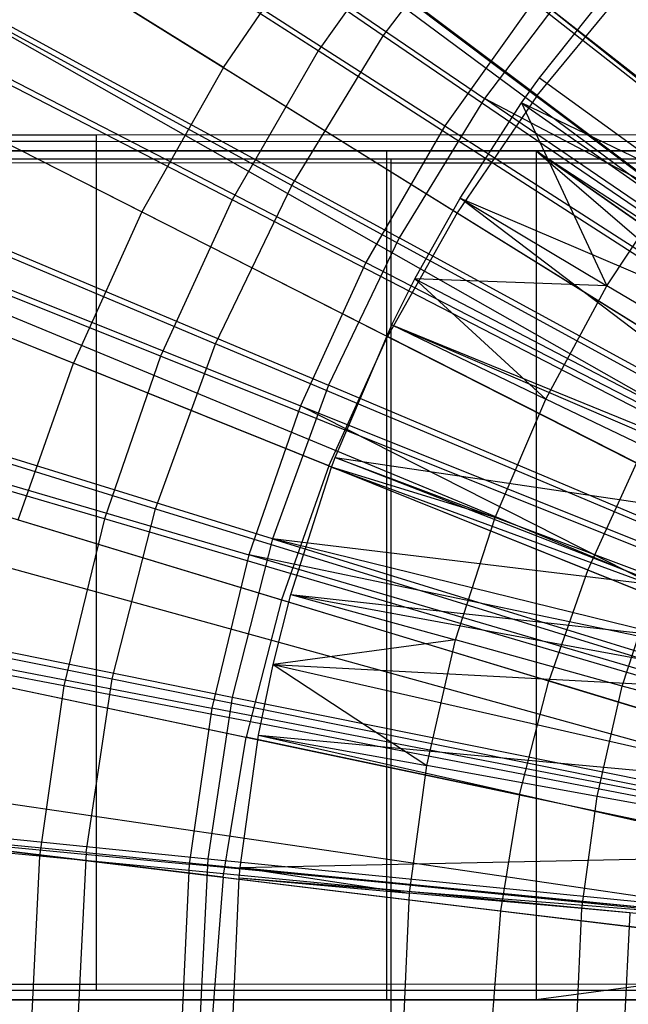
# Model space of a CAD drawing. Extents: x 0.1 to 16.1, y -7.1 to 6.9.
# Tile 43 of 118: x 6.366 to 6.94, y -0.089 to 0.839. Entities that reach past the tile are written whole.
import ezdxf

# ---------------------------------------------------------------- set-up
doc = ezdxf.new("R2010")
doc.units = 0
doc.header["$LTSCALE"] = 2.54
doc.layers.get('0').update_dxf_attribs({"color": 13, "linetype": 'CONTINUOUS'})

# ---------------------------------------------------------------- blocks, each defined once
blk = doc.blocks.new('DROPS_WOOD_A_PM_STL')
at = {"color": 0}
for p, q in [((6.28078, 1.1972, 13.79809), (7.71476, 0.11779, 14.34864)), ((6.28078, 1.1972, 13.79809), (7.71476, 0.11779, 14.34864)), ((6.27387, 1.18795, 13.79809), (7.71476, 0.11779, 14.34864)), ((6.27387, 1.18795, 13.79809), (7.71476, 0.11779, 14.34864)), ((6.70861, 0.82359, 2.59022), (6.2754, 1.11906, 2.80133)), ((6.70861, 0.82359, 2.59022), (6.2754, 1.11906, 2.80133)), ((6.36721, 1.06202, 13.57217), (6.80393, 0.76437, 13.77272)), ((6.36721, 1.06202, 13.57217), (6.80393, 0.76437, 13.77272)), ((6.16987, 1.03525, 13.79817), (7.69373, 0.08691, 14.34866)), ((6.16987, 1.03525, 13.79817), (7.69373, 0.08691, 14.34866)), ((6.12267, 0.95583, 13.79821), (7.68418, 0.07085, 14.34867)), ((6.12267, 0.95583, 13.79821), (7.68418, 0.07085, 14.34867)), ((6.70861, 0.82359, 2.59022), (6.80852, 0.95549, 2.59015)), ((6.70861, 0.82359, 2.59022), (6.80852, 0.95549, 2.59015)), ((6.62233, 0.6824, 2.59029), (6.16187, 0.93326, 2.80143)), ((6.62233, 0.6824, 2.59029), (6.16187, 0.93326, 2.80143)), ((6.55795, 0.79376, 13.99345), (6.34085, 0.92886, 13.88926)), ((6.55795, 0.79376, 13.99345), (6.34085, 0.92886, 13.88926)), ((6.55795, 0.79376, 13.99345), (6.64633, 0.92281, 13.99339)), ((6.55795, 0.79376, 13.99345), (6.64633, 0.92281, 13.99339)), ((6.85376, 0.7671, 14.08649), (6.64633, 0.92281, 13.99339)), ((6.85376, 0.7671, 14.08649), (6.64633, 0.92281, 13.99339)), ((6.25945, 0.88567, 13.57226), (6.72365, 0.63299, 13.77279)), ((6.25945, 0.88567, 13.57226), (6.72365, 0.63299, 13.77279)), ((6.89689, 0.8871, 13.77266), (6.80393, 0.76437, 13.77272)), ((6.89689, 0.8871, 13.77266), (6.80393, 0.76437, 13.77272)), ((6.8558, 0.78389, 13.97478), (6.94046, 0.89005, 13.97473)), ((6.8558, 0.78389, 13.97478), (6.94046, 0.89005, 13.97473)), ((6.07351, 0.86425, 13.79826), (7.67424, 0.05233, 14.34868)), ((6.07351, 0.86425, 13.79826), (7.67424, 0.05233, 14.34868)), ((6.85376, 0.7671, 14.08649), (6.93868, 0.87047, 14.08644)), ((6.85376, 0.7671, 14.08649), (6.93868, 0.87047, 14.08644)), ((6.62233, 0.6824, 2.59029), (6.70861, 0.82359, 2.59022)), ((6.62233, 0.6824, 2.59029), (6.70861, 0.82359, 2.59022)), ((7.15654, 0.51811, 2.43026), (6.70861, 0.82359, 2.59022)), ((7.15654, 0.51811, 2.43026), (6.70861, 0.82359, 2.59022)), ((6.55795, 0.79376, 13.99345), (6.48117, 0.6575, 13.99352)), ((6.55795, 0.79376, 13.99345), (6.48117, 0.6575, 13.99352)), ((6.55795, 0.79376, 13.99345), (6.77818, 0.65672, 14.08655)), ((6.55795, 0.79376, 13.99345), (6.77818, 0.65672, 14.08655)), ((6.83892, 0.76019, 13.97479), (6.8558, 0.78389, 13.97478)), ((6.83892, 0.76019, 13.97479), (6.8558, 0.78389, 13.97478)), ((6.8558, 0.78389, 13.97478), (7.2717, 0.48179, 14.08511)), ((6.8558, 0.78389, 13.97478), (7.2717, 0.48179, 14.08511)), ((6.8558, 0.78389, 13.97478), (6.98616, 0.68921, 14.02173)), ((6.8558, 0.78389, 13.97478), (6.98616, 0.68921, 14.02173)), ((6.25311, 0.77317, 13.88934), (6.48117, 0.6575, 13.99352)), ((6.25311, 0.77317, 13.88934), (6.48117, 0.6575, 13.99352)), ((6.80393, 0.76437, 13.77272), (6.72365, 0.63299, 13.77279)), ((6.80393, 0.76437, 13.77272), (6.72365, 0.63299, 13.77279)), ((6.85376, 0.7671, 14.08649), (6.77818, 0.65672, 14.08655)), ((6.85376, 0.7671, 14.08649), (6.77818, 0.65672, 14.08655)), ((7.25449, 0.45726, 13.92178), (6.80393, 0.76437, 13.77272)), ((7.29156, 0.50811, 13.92175), (6.80393, 0.76437, 13.77272)), ((7.29156, 0.50811, 13.92175), (6.80393, 0.76437, 13.77272)), ((7.25449, 0.45726, 13.92178), (6.80393, 0.76437, 13.77272)), ((6.85376, 0.7671, 14.08649), (7.06432, 0.60903, 14.16858)), ((6.85376, 0.7671, 14.08649), (7.06432, 0.60903, 14.16858)), ((6.781, 0.67058, 13.97484), (6.83892, 0.76019, 13.97479)), ((6.781, 0.67058, 13.97484), (6.83892, 0.76019, 13.97479)), ((6.83892, 0.76019, 13.97479), (7.26055, 0.46613, 14.08512)), ((6.83892, 0.76019, 13.97479), (7.26055, 0.46613, 14.08512)), ((6.83892, 0.76019, 13.97479), (6.91933, 0.58796, 14.02178)), ((6.98616, 0.68921, 14.02173), (6.83892, 0.76019, 13.97479)), ((6.98616, 0.68921, 14.02173), (6.83892, 0.76019, 13.97479)), ((6.83892, 0.76019, 13.97479), (6.91933, 0.58796, 14.02178)), ((6.0674, 0.73709, 2.80153), (6.55054, 0.53332, 2.59037)), ((6.0674, 0.73709, 2.80153), (6.55054, 0.53332, 2.59037)), ((6.43802, 0.73, 26.15043), (5.74128, 0.72988, 25.90491)), ((6.43802, 0.73, 26.15043), (5.74128, 0.72988, 25.90491)), ((5.74128, 0.72418, 14.85405), (6.43802, 0.72405, 14.60853)), ((5.74128, 0.72418, 14.85405), (6.43802, 0.72405, 14.60853)), ((7.15965, 0.73008, 26.30847), (6.43802, 0.73, 26.15043)), ((7.15965, 0.73008, 26.30847), (6.43802, 0.73, 26.15043)), ((6.43802, 0.73, 26.15043), (6.43802, -0.07, 26.15085)), ((6.43802, 0.73, 26.15043), (6.43802, -0.07, 26.15085)), ((6.43802, 0.72405, 14.60853), (6.43802, -0.07595, 14.60894)), ((6.43802, 0.72405, 14.60853), (7.15965, 0.72397, 14.45049)), ((6.43802, 0.72405, 14.60853), (6.43802, -0.07595, 14.60894)), ((6.43802, 0.72405, 14.60853), (7.15965, 0.72397, 14.45049)), ((6.85287, 0.71502, 43.32072), (5.8907, 0.71502, 43.11)), ((5.8907, 0.71502, 27.72079), (6.85287, 0.71502, 27.51007)), ((5.8907, 0.71502, 27.72079), (6.85287, 0.71502, 27.51007)), ((6.85287, 0.71502, 43.32072), (5.8907, 0.71502, 43.11)), ((6.71192, 0.71502, 39.17416), (6.08, 0.71502, 38.8795)), ((6.08, 0.71502, 31.95129), (6.71192, 0.71502, 31.65662)), ((6.71192, 0.71502, 39.17416), (6.08, 0.71502, 38.8795)), ((6.08, 0.71502, 31.95129), (6.71192, 0.71502, 31.65662)), ((7.38541, 0.71502, 39.35462), (6.71192, 0.71502, 39.17416)), ((6.71192, 0.71502, 31.65662), (7.38541, 0.71502, 31.47616)), ((6.71192, -0.08498, 39.17416), (6.71192, 0.71502, 39.17416)), ((7.38541, 0.71502, 39.35462), (6.71192, 0.71502, 39.17416)), ((6.71192, -0.08498, 39.17416), (6.71192, 0.71502, 39.17416)), ((6.71192, -0.08498, 31.65662), (6.71192, 0.71502, 31.65662)), ((6.71192, -0.08498, 31.65662), (6.71192, 0.71502, 31.65662)), ((6.71192, 0.71502, 31.65662), (7.38541, 0.71502, 31.47616)), ((7.83364, 0.71502, 43.4116), (6.85287, 0.71502, 43.32072)), ((6.85287, 0.71502, 43.32072), (7.80971, 0.04518, 43.41082)), ((6.85287, 0.71502, 43.32072), (7.80971, 0.04518, 43.41082)), ((6.85287, 0.71502, 43.32072), (7.78, -0.08498, 43.40977)), ((7.80971, 0.04518, 27.41996), (6.85287, 0.71502, 27.51007)), ((6.85287, 0.71502, 27.51007), (7.82881, 0.07904, 27.41934)), ((6.85287, 0.71502, 27.51007), (7.82881, 0.07904, 27.41934)), ((6.85287, 0.71502, 27.51007), (7.83364, 0.71502, 27.41919)), ((6.85287, 0.71502, 43.32072), (7.78, -0.08498, 43.40977)), ((6.85287, 0.71502, 43.32072), (6.85287, -0.08498, 43.32072)), ((6.85287, 0.71502, 43.32072), (6.85287, -0.08498, 43.32072)), ((6.85287, 0.71502, 27.51007), (6.85287, -0.08498, 27.51007)), ((6.85287, 0.71502, 27.51007), (6.85287, -0.08498, 27.51007)), ((7.80971, 0.04518, 27.41996), (6.85287, 0.71502, 27.51007)), ((6.85287, 0.71502, 27.51007), (7.83364, 0.71502, 27.41919)), ((7.83364, 0.71502, 43.4116), (6.85287, 0.71502, 43.32072)), ((6.00114, 0.70688, 13.79834), (7.65961, 0.0205, 14.34869)), ((6.00114, 0.70688, 13.79834), (7.65961, 0.0205, 14.34869)), ((6.71575, 0.70718, 38.64854), (6.33, 0.70708, 38.45646)), ((6.71575, 0.70718, 38.64854), (6.33, 0.70708, 38.45646)), ((7.12218, 0.70725, 38.79176), (6.71575, 0.70718, 38.64854)), ((7.12218, 0.70725, 38.79176), (6.71575, 0.70718, 38.64854)), ((6.71575, 0.70718, 38.64854), (6.71575, -0.09282, 38.64895)), ((6.71575, 0.70718, 38.64854), (6.71575, -0.09282, 38.64895)), ((6.16978, 0.69948, 13.57236), (6.65684, 0.49427, 13.77286)), ((6.16978, 0.69948, 13.57236), (6.65684, 0.49427, 13.77286)), ((6.33, 0.70396, 32.39428), (6.71575, 0.70386, 32.2022)), ((6.33, 0.70396, 32.39428), (6.71575, 0.70386, 32.2022)), ((6.71575, 0.70386, 32.2022), (6.71575, -0.09614, 32.20262)), ((6.71575, 0.70386, 32.2022), (7.12218, 0.70378, 32.05898)), ((6.71575, 0.70386, 32.2022), (6.71575, -0.09614, 32.20262)), ((6.71575, 0.70386, 32.2022), (7.12218, 0.70378, 32.05898)), ((6.91933, 0.58796, 14.02178), (6.98616, 0.68921, 14.02173)), ((6.91933, 0.58796, 14.02178), (6.98616, 0.68921, 14.02173)), ((5.99241, 0.6855, 13.79835), (7.65784, 0.01618, 14.3487)), ((5.99241, 0.6855, 13.79835), (7.65784, 0.01618, 14.3487)), ((6.55054, 0.53332, 2.59037), (6.62233, 0.6824, 2.59029)), ((6.55054, 0.53332, 2.59037), (6.62233, 0.6824, 2.59029)), ((7.09844, 0.42304, 2.43031), (6.62233, 0.6824, 2.59029)), ((7.09844, 0.42304, 2.43031), (6.62233, 0.6824, 2.59029)), ((6.7384, 0.59437, 13.97488), (6.781, 0.67058, 13.97484)), ((6.7384, 0.59437, 13.97488), (6.781, 0.67058, 13.97484)), ((6.781, 0.67058, 13.97484), (7.26055, 0.46613, 14.08512)), ((7.19418, 0.35665, 14.08518), (6.781, 0.67058, 13.97484)), ((6.781, 0.67058, 13.97484), (7.26055, 0.46613, 14.08512)), ((7.19418, 0.35665, 14.08518), (6.781, 0.67058, 13.97484)), ((6.781, 0.67058, 13.97484), (6.91933, 0.58796, 14.02178)), ((6.781, 0.67058, 13.97484), (6.91933, 0.58796, 14.02178)), ((6.48117, 0.6575, 13.99352), (6.41655, 0.51507, 13.9936)), ((6.48117, 0.6575, 13.99352), (6.41655, 0.51507, 13.9936)), ((6.48117, 0.6575, 13.99352), (6.7125, 0.54017, 14.08661)), ((6.48117, 0.6575, 13.99352), (6.7125, 0.54017, 14.08661)), ((6.77818, 0.65672, 14.08655), (6.7125, 0.54017, 14.08661)), ((6.77818, 0.65672, 14.08655), (6.7125, 0.54017, 14.08661)), ((6.77818, 0.65672, 14.08655), (7.00172, 0.51761, 14.16862)), ((6.77818, 0.65672, 14.08655), (7.00172, 0.51761, 14.16862)), ((6.72365, 0.63299, 13.77279), (6.65684, 0.49427, 13.77286)), ((6.72365, 0.63299, 13.77279), (6.65684, 0.49427, 13.77286)), ((7.20255, 0.37227, 13.92182), (6.72365, 0.63299, 13.77279)), ((7.20255, 0.37227, 13.92182), (6.72365, 0.63299, 13.77279)), ((6.17927, 0.61042, 13.88942), (6.41655, 0.51507, 13.9936)), ((6.17927, 0.61042, 13.88942), (6.41655, 0.51507, 13.9936)), ((6.71666, 0.55101, 13.9749), (6.7384, 0.59437, 13.97488)), ((6.71666, 0.55101, 13.9749), (6.7384, 0.59437, 13.97488)), ((6.7384, 0.59437, 13.97488), (7.19418, 0.35665, 14.08518)), ((6.7384, 0.59437, 13.97488), (6.86184, 0.48112, 14.02184)), ((6.7384, 0.59437, 13.97488), (7.19418, 0.35665, 14.08518)), ((6.91933, 0.58796, 14.02178), (6.7384, 0.59437, 13.97488)), ((6.91933, 0.58796, 14.02178), (6.7384, 0.59437, 13.97488)), ((6.7384, 0.59437, 13.97488), (6.86184, 0.48112, 14.02184)), ((6.86184, 0.48112, 14.02184), (6.91933, 0.58796, 14.02178)), ((6.86184, 0.48112, 14.02184), (6.91933, 0.58796, 14.02178)), ((7.05932, 0.50434, 14.06052), (6.91933, 0.58796, 14.02178)), ((7.05932, 0.50434, 14.06052), (6.91933, 0.58796, 14.02178)), ((6.6633, 0.42616, 13.97497), (6.71666, 0.55101, 13.9749)), ((6.6633, 0.42616, 13.97497), (6.71666, 0.55101, 13.9749)), ((6.71666, 0.55101, 13.9749), (7.18978, 0.34811, 14.08518)), ((6.71666, 0.55101, 13.9749), (7.19418, 0.35665, 14.08518)), ((6.71666, 0.55101, 13.9749), (7.18978, 0.34811, 14.08518)), ((6.71666, 0.55101, 13.9749), (7.19418, 0.35665, 14.08518)), ((6.71666, 0.55101, 13.9749), (6.86184, 0.48112, 14.02184)), ((6.71666, 0.55101, 13.9749), (6.86184, 0.48112, 14.02184)), ((6.65723, 0.41835, 14.08667), (6.7125, 0.54017, 14.08661)), ((6.65723, 0.41835, 14.08667), (6.7125, 0.54017, 14.08661)), ((6.94732, 0.42107, 14.16867), (6.7125, 0.54017, 14.08661)), ((6.94732, 0.42107, 14.16867), (6.7125, 0.54017, 14.08661)), ((5.99292, 0.53248, 2.80163), (6.49395, 0.37783, 2.59045)), ((5.99292, 0.53248, 2.80163), (6.49395, 0.37783, 2.59045)), ((6.49395, 0.37783, 2.59045), (6.55054, 0.53332, 2.59037)), ((6.49395, 0.37783, 2.59045), (6.55054, 0.53332, 2.59037)), ((7.0501, 0.32265, 2.43036), (6.55054, 0.53332, 2.59037)), ((7.0501, 0.32265, 2.43036), (6.55054, 0.53332, 2.59037)), ((6.36459, 0.36754, 13.99367), (6.41655, 0.51507, 13.9936)), ((6.36459, 0.36754, 13.99367), (6.41655, 0.51507, 13.9936)), ((6.65723, 0.41835, 14.08667), (6.41655, 0.51507, 13.9936)), ((6.65723, 0.41835, 14.08667), (6.41655, 0.51507, 13.9936)), ((6.60418, 0.34959, 13.77294), (6.0991, 0.50528, 13.57245)), ((6.60418, 0.34959, 13.77294), (6.0991, 0.50528, 13.57245)), ((5.9272, 0.50036, 13.79845), (7.64466, -0.02126, 14.34872)), ((5.9272, 0.50036, 13.79845), (7.64466, -0.02126, 14.34872)), ((6.65684, 0.49427, 13.77286), (6.60418, 0.34959, 13.77294)), ((6.65684, 0.49427, 13.77286), (6.60418, 0.34959, 13.77294)), ((7.15934, 0.28253, 13.92187), (6.65684, 0.49427, 13.77286)), ((7.15934, 0.28253, 13.92187), (6.65684, 0.49427, 13.77286)), ((6.81415, 0.36957, 14.0219), (6.86184, 0.48112, 14.02184)), ((6.81415, 0.36957, 14.0219), (6.86184, 0.48112, 14.02184)), ((7.00876, 0.41039, 14.06057), (6.86184, 0.48112, 14.02184)), ((7.00876, 0.41039, 14.06057), (6.86184, 0.48112, 14.02184)), ((5.91112, 0.44489, 13.79848), (7.6414, -0.03248, 14.34872)), ((5.91112, 0.44489, 13.79848), (7.6414, -0.03248, 14.34872)), ((6.65723, 0.41835, 14.08667), (6.61279, 0.29217, 14.08674)), ((6.65723, 0.41835, 14.08667), (6.61279, 0.29217, 14.08674)), ((6.65723, 0.41835, 14.08667), (6.90154, 0.32017, 14.16873)), ((6.65723, 0.41835, 14.08667), (6.90154, 0.32017, 14.16873)), ((6.65992, 0.41707, 13.97497), (6.6633, 0.42616, 13.97497)), ((6.65992, 0.41707, 13.97497), (6.6633, 0.42616, 13.97497)), ((7.14236, 0.23958, 14.08524), (6.6633, 0.42616, 13.97497)), ((6.6633, 0.42616, 13.97497), (7.18978, 0.34811, 14.08518)), ((7.14236, 0.23958, 14.08524), (6.6633, 0.42616, 13.97497)), ((6.6633, 0.42616, 13.97497), (7.18978, 0.34811, 14.08518)), ((6.6633, 0.42616, 13.97497), (6.81415, 0.36957, 14.0219)), ((6.6633, 0.42616, 13.97497), (6.81415, 0.36957, 14.0219)), ((6.94732, 0.42107, 14.16867), (6.90154, 0.32017, 14.16873)), ((6.94732, 0.42107, 14.16867), (6.90154, 0.32017, 14.16873)), ((6.62134, 0.29703, 13.97503), (6.65992, 0.41707, 13.97497)), ((6.62134, 0.29703, 13.97503), (6.65992, 0.41707, 13.97497)), ((6.65992, 0.41707, 13.97497), (7.14236, 0.23958, 14.08524)), ((6.65992, 0.41707, 13.97497), (7.14236, 0.23958, 14.08524)), ((6.81415, 0.36957, 14.0219), (6.65992, 0.41707, 13.97497)), ((6.81415, 0.36957, 14.0219), (6.65992, 0.41707, 13.97497)), ((6.45312, 0.21748, 2.59053), (6.49395, 0.37783, 2.59045)), ((6.45312, 0.21748, 2.59053), (6.49395, 0.37783, 2.59045)), ((6.49395, 0.37783, 2.59045), (7.01199, 0.21795, 2.43042)), ((6.49395, 0.37783, 2.59045), (7.01199, 0.21795, 2.43042)), ((6.36459, 0.36754, 13.99367), (6.61279, 0.29217, 14.08674)), ((6.36459, 0.36754, 13.99367), (6.61279, 0.29217, 14.08674)), ((6.77666, 0.25418, 14.02196), (6.81415, 0.36957, 14.0219)), ((6.77666, 0.25418, 14.02196), (6.81415, 0.36957, 14.0219)), ((6.96683, 0.31229, 14.06062), (6.81415, 0.36957, 14.0219)), ((6.96683, 0.31229, 14.06062), (6.81415, 0.36957, 14.0219)), ((6.60418, 0.34959, 13.77294), (6.56619, 0.20038, 13.77301)), ((6.60418, 0.34959, 13.77294), (6.56619, 0.20038, 13.77301)), ((7.15934, 0.28253, 13.92187), (6.60418, 0.34959, 13.77294)), ((7.15934, 0.28253, 13.92187), (6.60418, 0.34959, 13.77294)), ((7.13502, 0.21885, 13.9219), (6.60418, 0.34959, 13.77294)), ((7.13502, 0.21885, 13.9219), (6.60418, 0.34959, 13.77294)), ((6.60418, 0.34959, 13.77294), (7.12527, 0.18893, 13.92192)), ((6.60418, 0.34959, 13.77294), (7.12527, 0.18893, 13.92192)), ((5.9392, 0.32148, 2.80174), (6.45312, 0.21748, 2.59053)), ((5.9392, 0.32148, 2.80174), (6.45312, 0.21748, 2.59053)), ((6.90154, 0.32017, 14.16873), (6.86473, 0.21565, 14.16878)), ((6.90154, 0.32017, 14.16873), (6.86473, 0.21565, 14.16878)), ((6.90154, 0.32017, 14.16873), (7.1497, 0.22043, 14.23978)), ((6.90154, 0.32017, 14.16873), (7.1497, 0.22043, 14.23978)), ((5.87838, 0.31024, 13.79854), (7.63478, -0.05971, 14.34874)), ((5.87838, 0.31024, 13.79854), (7.63478, -0.05971, 14.34874)), ((6.93386, 0.21082, 14.06068), (6.96683, 0.31229, 14.06062)), ((6.93386, 0.21082, 14.06068), (6.96683, 0.31229, 14.06062)), ((6.04811, 0.30501, 13.57256), (6.56619, 0.20038, 13.77301)), ((6.04811, 0.30501, 13.57256), (6.56619, 0.20038, 13.77301)), ((6.60475, 0.23118, 13.97507), (6.62134, 0.29703, 13.97503)), ((6.60475, 0.23118, 13.97507), (6.62134, 0.29703, 13.97503)), ((6.62134, 0.29703, 13.97503), (7.14236, 0.23958, 14.08524)), ((6.62134, 0.29703, 13.97503), (7.12978, 0.20326, 14.08526)), ((6.62134, 0.29703, 13.97503), (7.12978, 0.20326, 14.08526)), ((6.62134, 0.29703, 13.97503), (7.14236, 0.23958, 14.08524)), ((6.62134, 0.29703, 13.97503), (6.77666, 0.25418, 14.02196)), ((6.62134, 0.29703, 13.97503), (6.77666, 0.25418, 14.02196)), ((6.61279, 0.29217, 14.08674), (6.57951, 0.1626, 14.08681)), ((6.61279, 0.29217, 14.08674), (6.57951, 0.1626, 14.08681)), ((6.61279, 0.29217, 14.08674), (6.86473, 0.21565, 14.16878)), ((6.61279, 0.29217, 14.08674), (6.86473, 0.21565, 14.16878)), ((6.77666, 0.25418, 14.02196), (6.60475, 0.23118, 13.97507)), ((6.77666, 0.25418, 14.02196), (6.60475, 0.23118, 13.97507)), ((6.74967, 0.13591, 14.02202), (6.77666, 0.25418, 14.02196)), ((6.74967, 0.13591, 14.02202), (6.77666, 0.25418, 14.02196)), ((6.93386, 0.21082, 14.06068), (6.77666, 0.25418, 14.02196)), ((6.93386, 0.21082, 14.06068), (6.77666, 0.25418, 14.02196)), ((6.59112, 0.16465, 13.9751), (6.60475, 0.23118, 13.97507)), ((6.59112, 0.16465, 13.9751), (6.60475, 0.23118, 13.97507)), ((6.60475, 0.23118, 13.97507), (7.10593, 0.11684, 14.0853)), ((6.60475, 0.23118, 13.97507), (7.10593, 0.11684, 14.0853)), ((6.60475, 0.23118, 13.97507), (7.12978, 0.20326, 14.08526)), ((6.60475, 0.23118, 13.97507), (6.74967, 0.13591, 14.02202)), ((6.60475, 0.23118, 13.97507), (7.12978, 0.20326, 14.08526)), ((6.60475, 0.23118, 13.97507), (6.74967, 0.13591, 14.02202)), ((6.32568, 0.21605, 13.99375), (6.57951, 0.1626, 14.08681)), ((6.32568, 0.21605, 13.99375), (6.57951, 0.1626, 14.08681)), ((6.42845, 0.05386, 2.59062), (6.45312, 0.21748, 2.59053)), ((6.42845, 0.05386, 2.59062), (6.45312, 0.21748, 2.59053)), ((6.45312, 0.21748, 2.59053), (6.98449, 0.10997, 2.43047)), ((6.45312, 0.21748, 2.59053), (6.98449, 0.10997, 2.43047)), ((6.83716, 0.10833, 14.16883), (6.86473, 0.21565, 14.16878)), ((6.83716, 0.10833, 14.16883), (6.86473, 0.21565, 14.16878)), ((7.12064, 0.13792, 14.23982), (6.86473, 0.21565, 14.16878)), ((7.12064, 0.13792, 14.23982), (6.86473, 0.21565, 14.16878)), ((6.91012, 0.10681, 14.06073), (6.93386, 0.21082, 14.06068)), ((6.91012, 0.10681, 14.06073), (6.93386, 0.21082, 14.06068)), ((7.0846, 0.16924, 14.08981), (6.93386, 0.21082, 14.06068)), ((7.0846, 0.16924, 14.08981), (6.93386, 0.21082, 14.06068)), ((6.56619, 0.20038, 13.77301), (6.54324, 0.04813, 13.77309)), ((6.56619, 0.20038, 13.77301), (6.54324, 0.04813, 13.77309)), ((6.56619, 0.20038, 13.77301), (7.10069, 0.09241, 13.92197)), ((6.56619, 0.20038, 13.77301), (7.10069, 0.09241, 13.92197)), ((5.85399, 0.17382, 13.79861), (7.62985, -0.08729, 14.34875)), ((5.85399, 0.17382, 13.79861), (7.62985, -0.08729, 14.34875)), ((6.55765, 0.03062, 14.08687), (6.57951, 0.1626, 14.08681)), ((6.55765, 0.03062, 14.08687), (6.57951, 0.1626, 14.08681)), ((6.5738, 0.03976, 13.97517), (6.59112, 0.16465, 13.9751)), ((6.5738, 0.03976, 13.97517), (6.59112, 0.16465, 13.9751)), ((6.83716, 0.10833, 14.16883), (6.57951, 0.1626, 14.08681)), ((6.83716, 0.10833, 14.16883), (6.57951, 0.1626, 14.08681)), ((6.59112, 0.16465, 13.9751), (7.10593, 0.11684, 14.0853)), ((6.59112, 0.16465, 13.9751), (6.74967, 0.13591, 14.02202)), ((6.59112, 0.16465, 13.9751), (7.09318, 0.05082, 14.08534)), ((6.59112, 0.16465, 13.9751), (7.10593, 0.11684, 14.0853)), ((6.59112, 0.16465, 13.9751), (7.09318, 0.05082, 14.08534)), ((6.59112, 0.16465, 13.9751), (6.74967, 0.13591, 14.02202)), ((6.73338, 0.01568, 14.02208), (6.74967, 0.13591, 14.02202)), ((6.73338, 0.01568, 14.02208), (6.74967, 0.13591, 14.02202)), ((6.91012, 0.10681, 14.06073), (6.74967, 0.13591, 14.02202)), ((6.91012, 0.10681, 14.06073), (6.74967, 0.13591, 14.02202)), ((5.84631, 0.11659, 13.79864), (7.6283, -0.09887, 14.34875)), ((5.84631, 0.11659, 13.79864), (7.6283, -0.09887, 14.34875)), ((6.42845, 0.05386, 2.59062), (5.90674, 0.10617, 2.80185)), ((6.42845, 0.05386, 2.59062), (5.90674, 0.10617, 2.80185)), ((6.83716, 0.10833, 14.16883), (6.81906, -0.00099, 14.16889)), ((6.83716, 0.10833, 14.16883), (6.81906, -0.00099, 14.16889)), ((6.83716, 0.10833, 14.16883), (7.09888, 0.0532, 14.23987)), ((6.83716, 0.10833, 14.16883), (7.09888, 0.0532, 14.23987)), ((6.8958, 0.00109, 14.06078), (6.91012, 0.10681, 14.06073)), ((6.8958, 0.00109, 14.06078), (6.91012, 0.10681, 14.06073)), ((7.06398, 0.0789, 14.08985), (6.91012, 0.10681, 14.06073)), ((7.06398, 0.0789, 14.08985), (6.91012, 0.10681, 14.06073)), ((6.0173, 0.10066, 13.57266), (6.54324, 0.04813, 13.77309)), ((6.0173, 0.10066, 13.57266), (6.54324, 0.04813, 13.77309)), ((6.55765, 0.03062, 14.08687), (6.30013, 0.06175, 13.99383)), ((6.55765, 0.03062, 14.08687), (6.30013, 0.06175, 13.99383)), ((6.42845, 0.05386, 2.59062), (6.42021, -0.11141, 2.5907)), ((6.42845, 0.05386, 2.59062), (6.42021, -0.11141, 2.5907)), ((6.42845, 0.05386, 2.59062), (6.96789, -0.0002, 2.43053)), ((6.42845, 0.05386, 2.59062), (6.96789, -0.0002, 2.43053)), ((6.54324, 0.04813, 13.77309), (6.53557, -0.10564, 13.77317)), ((6.54324, 0.04813, 13.77309), (6.53557, -0.10564, 13.77317)), ((6.54324, 0.04813, 13.77309), (7.08585, -0.00609, 13.92202)), ((6.54324, 0.04813, 13.77309), (7.08585, -0.00609, 13.92202)), ((6.5738, 0.03976, 13.97517), (7.09318, 0.05082, 14.08534)), ((6.5738, 0.03976, 13.97517), (7.09318, 0.05082, 14.08534)), ((6.5729, 0.0301, 13.97517), (6.5738, 0.03976, 13.97517)), ((6.5729, 0.0301, 13.97517), (6.5738, 0.03976, 13.97517)), ((6.5738, 0.03976, 13.97517), (7.08541, -0.01051, 14.08537)), ((6.5738, 0.03976, 13.97517), (7.08541, -0.01051, 14.08537)), ((6.5738, 0.03976, 13.97517), (6.73338, 0.01568, 14.02208)), ((6.5738, 0.03976, 13.97517), (6.73338, 0.01568, 14.02208)), ((7.80971, 0.04518, 27.41996), (6.85287, -0.08498, 27.51007)), ((7.80971, 0.04518, 27.41996), (6.85287, -0.08498, 27.51007)), ((6.55765, 0.03062, 14.08687), (6.54738, -0.10277, 14.08694)), ((6.55765, 0.03062, 14.08687), (6.54738, -0.10277, 14.08694)), ((6.55765, 0.03062, 14.08687), (6.81906, -0.00099, 14.16889)), ((6.55765, 0.03062, 14.08687), (6.81906, -0.00099, 14.16889)), ((6.56681, -0.10554, 13.97524), (6.5729, 0.0301, 13.97517)), ((6.56681, -0.10554, 13.97524), (6.5729, 0.0301, 13.97517)), ((6.5729, 0.0301, 13.97517), (7.08541, -0.01051, 14.08537)), ((6.5729, 0.0301, 13.97517), (7.08541, -0.01051, 14.08537)), ((6.5729, 0.0301, 13.97517), (6.73338, 0.01568, 14.02208)), ((6.5729, 0.0301, 13.97517), (6.73338, 0.01568, 14.02208)), ((6.72794, -0.10551, 14.02214), (6.73338, 0.01568, 14.02208)), ((6.72794, -0.10551, 14.02214), (6.73338, 0.01568, 14.02208)), ((6.8958, 0.00109, 14.06078), (6.73338, 0.01568, 14.02208)), ((6.8958, 0.00109, 14.06078), (6.73338, 0.01568, 14.02208)), ((6.89101, -0.10549, 14.06084), (6.8958, 0.00109, 14.06078)), ((6.89101, -0.10549, 14.06084), (6.8958, 0.00109, 14.06078)), ((7.05154, -0.01292, 14.0899), (6.8958, 0.00109, 14.06078)), ((7.05154, -0.01292, 14.0899), (6.8958, 0.00109, 14.06078)), ((6.81906, -0.00099, 14.16889), (6.81055, -0.11147, 14.16895)), ((6.81906, -0.00099, 14.16889), (6.81055, -0.11147, 14.16895)), ((6.81906, -0.00099, 14.16889), (7.08459, -0.0331, 14.23991)), ((6.81906, -0.00099, 14.16889), (7.08459, -0.0331, 14.23991)), ((5.74128, -0.07012, 25.90533), (6.43802, -0.07, 26.15085)), ((5.74128, -0.07012, 25.90533), (6.43802, -0.07, 26.15085)), ((6.43802, -0.07, 26.15085), (7.15965, -0.06992, 26.30889)), ((6.43802, -0.07, 26.15085), (7.15965, -0.06992, 26.30889)), ((6.43802, -0.07595, 14.60894), (5.74128, -0.07582, 14.85446)), ((6.43802, -0.07595, 14.60894), (5.74128, -0.07582, 14.85446)), ((7.15965, -0.07603, 14.4509), (6.43802, -0.07595, 14.60894)), ((7.15965, -0.07603, 14.4509), (6.43802, -0.07595, 14.60894)), ((5.8907, -0.08498, 27.72079), (6.85287, -0.08498, 27.51007)), ((6.85287, -0.08498, 43.32072), (5.8907, -0.08498, 43.11)), ((6.85287, -0.08498, 43.32072), (5.8907, -0.08498, 43.11)), ((5.8907, -0.08498, 27.72079), (6.85287, -0.08498, 27.51007)), ((6.71192, -0.08498, 31.65662), (6.08, -0.08498, 31.95129)), ((6.08, -0.08498, 38.8795), (6.71192, -0.08498, 39.17416)), ((6.08, -0.08498, 38.8795), (6.71192, -0.08498, 39.17416)), ((6.71192, -0.08498, 31.65662), (6.08, -0.08498, 31.95129)), ((7.38541, -0.08498, 31.47616), (6.71192, -0.08498, 31.65662)), ((6.71192, -0.08498, 39.17416), (7.38541, -0.08498, 39.35462)), ((6.71192, -0.08498, 39.17416), (7.38541, -0.08498, 39.35462)), ((7.38541, -0.08498, 31.47616), (6.71192, -0.08498, 31.65662)), ((6.85287, -0.08498, 27.51007), (7.78, -0.08498, 27.42102)), ((7.78, -0.08498, 43.40977), (6.85287, -0.08498, 43.32072)), ((7.78, -0.08498, 43.40977), (6.85287, -0.08498, 43.32072)), ((6.85287, -0.08498, 27.51007), (7.78, -0.08498, 27.42102))]:
    blk.add_line(p, q, dxfattribs=at)

msp = doc.modelspace()

# ---------------------------------------------------------------- linework, layer by layer
at = {"color": 0}
for p, q in [((6.64713, 0.80936, 2.41555), (6.19007, 1.10319, 2.60503)), ((6.64713, 0.80936, 2.41555), (6.19007, 1.10319, 2.60503)), ((6.30572, 1.03463, 13.78569), (6.76656, 0.73855, 13.96206)), ((6.30572, 1.03463, 13.78569), (6.76656, 0.73855, 13.96206)), ((6.74115, 0.94139, 2.41548), (6.64713, 0.80936, 2.41555)), ((6.74115, 0.94139, 2.41548), (6.64713, 0.80936, 2.41555)), ((7.18053, 0.59578, 2.27895), (6.74115, 0.94139, 2.41548)), ((7.18053, 0.59578, 2.27895), (6.74115, 0.94139, 2.41548)), ((6.56608, 0.66898, 2.41562), (6.08317, 0.91804, 2.60512)), ((6.56608, 0.66898, 2.41562), (6.08317, 0.91804, 2.60512)), ((6.20537, 0.86081, 13.78578), (6.69227, 0.60988, 13.96212)), ((6.20537, 0.86081, 13.78578), (6.69227, 0.60988, 13.96212)), ((6.85275, 0.85958, 13.962), (6.76656, 0.73855, 13.96206)), ((6.85275, 0.85958, 13.962), (6.76656, 0.73855, 13.96206)), ((7.29156, 0.50819, 14.0851), (6.85275, 0.85958, 13.962)), ((7.29464, 0.51213, 14.0851), (6.85275, 0.85958, 13.962)), ((7.29464, 0.51213, 14.0851), (6.85275, 0.85958, 13.962)), ((7.29156, 0.50819, 14.0851), (6.85275, 0.85958, 13.962)), ((6.64713, 0.80936, 2.41555), (6.56608, 0.66898, 2.41562)), ((6.64713, 0.80936, 2.41555), (6.56608, 0.66898, 2.41562)), ((7.11736, 0.50708, 2.279), (6.64713, 0.80936, 2.41555)), ((7.11736, 0.50708, 2.279), (6.64713, 0.80936, 2.41555)), ((6.76656, 0.73855, 13.96206), (6.69227, 0.60988, 13.96212)), ((6.76656, 0.73855, 13.96206), (6.69227, 0.60988, 13.96212)), ((6.76656, 0.73855, 13.96206), (7.23949, 0.43468, 14.08514)), ((6.76656, 0.73855, 13.96206), (7.23949, 0.43468, 14.08514)), ((6.49875, 0.52154, 2.4157), (5.99436, 0.72357, 2.60522)), ((6.49875, 0.52154, 2.4157), (5.99436, 0.72357, 2.60522)), ((6.12199, 0.67823, 13.78588), (6.63055, 0.47473, 13.96219)), ((6.12199, 0.67823, 13.78588), (6.63055, 0.47473, 13.96219)), ((6.56608, 0.66898, 2.41562), (6.49875, 0.52154, 2.4157)), ((6.56608, 0.66898, 2.41562), (6.49875, 0.52154, 2.4157)), ((7.06292, 0.41278, 2.27905), (6.56608, 0.66898, 2.41562)), ((7.06292, 0.41278, 2.27905), (6.56608, 0.66898, 2.41562)), ((6.69227, 0.60988, 13.96212), (6.63055, 0.47473, 13.96219)), ((6.69227, 0.60988, 13.96212), (6.63055, 0.47473, 13.96219)), ((6.69227, 0.60988, 13.96212), (7.19195, 0.35234, 14.08518)), ((6.69227, 0.60988, 13.96212), (7.19195, 0.35234, 14.08518)), ((6.44573, 0.36837, 2.41578), (5.92443, 0.52153, 2.60533)), ((6.44573, 0.36837, 2.41578), (5.92443, 0.52153, 2.60533)), ((6.49875, 0.52154, 2.4157), (6.44573, 0.36837, 2.41578)), ((6.49875, 0.52154, 2.4157), (6.44573, 0.36837, 2.41578)), ((7.01768, 0.31372, 2.2791), (6.49875, 0.52154, 2.4157)), ((7.01768, 0.31372, 2.2791), (6.49875, 0.52154, 2.4157)), ((6.05634, 0.48856, 13.78598), (6.58196, 0.33432, 13.96227)), ((6.05634, 0.48856, 13.78598), (6.58196, 0.33432, 13.96227)), ((6.63055, 0.47473, 13.96219), (6.58196, 0.33432, 13.96227)), ((6.63055, 0.47473, 13.96219), (6.58196, 0.33432, 13.96227)), ((6.63055, 0.47473, 13.96219), (7.15245, 0.26585, 14.08522)), ((7.13502, 0.21893, 14.08525), (6.63055, 0.47473, 13.96219)), ((6.63055, 0.47473, 13.96219), (7.15245, 0.26585, 14.08522)), ((7.13502, 0.21893, 14.08525), (6.63055, 0.47473, 13.96219)), ((6.44573, 0.36837, 2.41578), (6.40752, 0.21085, 2.41586)), ((6.44573, 0.36837, 2.41578), (6.40752, 0.21085, 2.41586)), ((6.98206, 0.21082, 2.27915), (6.44573, 0.36837, 2.41578)), ((6.98206, 0.21082, 2.27915), (6.44573, 0.36837, 2.41578)), ((6.58196, 0.33432, 13.96227), (6.54693, 0.18993, 13.96234)), ((6.58196, 0.33432, 13.96227), (6.54693, 0.18993, 13.96234)), ((7.12135, 0.176, 14.08527), (6.58196, 0.33432, 13.96227)), ((7.13502, 0.21893, 14.08525), (6.58196, 0.33432, 13.96227)), ((7.13502, 0.21893, 14.08525), (6.58196, 0.33432, 13.96227)), ((7.12135, 0.176, 14.08527), (6.58196, 0.33432, 13.96227)), ((6.40752, 0.21085, 2.41586), (5.87403, 0.31377, 2.60543)), ((6.40752, 0.21085, 2.41586), (5.87403, 0.31377, 2.60543)), ((6.00902, 0.29351, 13.78608), (6.54693, 0.18993, 13.96234)), ((6.00902, 0.29351, 13.78608), (6.54693, 0.18993, 13.96234)), ((6.40752, 0.21085, 2.41586), (6.38445, 0.05041, 2.41594)), ((6.40752, 0.21085, 2.41586), (6.38445, 0.05041, 2.41594)), ((6.95639, 0.10499, 2.2792), (6.40752, 0.21085, 2.41586)), ((6.95639, 0.10499, 2.2792), (6.40752, 0.21085, 2.41586)), ((6.54693, 0.18993, 13.96234), (6.52578, 0.04287, 13.96242)), ((6.54693, 0.18993, 13.96234), (6.52578, 0.04287, 13.96242)), ((7.09894, 0.0836, 14.08532), (6.54693, 0.18993, 13.96234)), ((7.09894, 0.0836, 14.08532), (6.54693, 0.18993, 13.96234)), ((6.38445, 0.05041, 2.41594), (5.8436, 0.10215, 2.60554)), ((6.38445, 0.05041, 2.41594), (5.8436, 0.10215, 2.60554)), ((5.98046, 0.09485, 13.78618), (6.52578, 0.04287, 13.96242)), ((5.98046, 0.09485, 13.78618), (6.52578, 0.04287, 13.96242)), ((6.38445, 0.05041, 2.41594), (6.37674, -0.1115, 2.41602)), ((6.38445, 0.05041, 2.41594), (6.37674, -0.1115, 2.41602)), ((6.94089, -0.00279, 2.27926), (6.38445, 0.05041, 2.41594)), ((6.94089, -0.00279, 2.27926), (6.38445, 0.05041, 2.41594)), ((6.52578, 0.04287, 13.96242), (6.51871, -0.10554, 13.96249)), ((6.52578, 0.04287, 13.96242), (6.51871, -0.10554, 13.96249)), ((7.08541, -0.01051, 14.08537), (6.52578, 0.04287, 13.96242)), ((7.08541, -0.01051, 14.08537), (6.52578, 0.04287, 13.96242)), ((6.94089, -0.00279, 2.27926), (6.93571, -0.11157, 2.27932)), ((6.94089, -0.00279, 2.27926), (6.93571, -0.11157, 2.27932))]:
    msp.add_line(p, q, dxfattribs=at)

# ---------------------------------------------------------------- block references
msp.add_blockref('DROPS_WOOD_A_PM_STL', (0, 0), dxfattribs=at)

doc.saveas('drawing.dxf')
